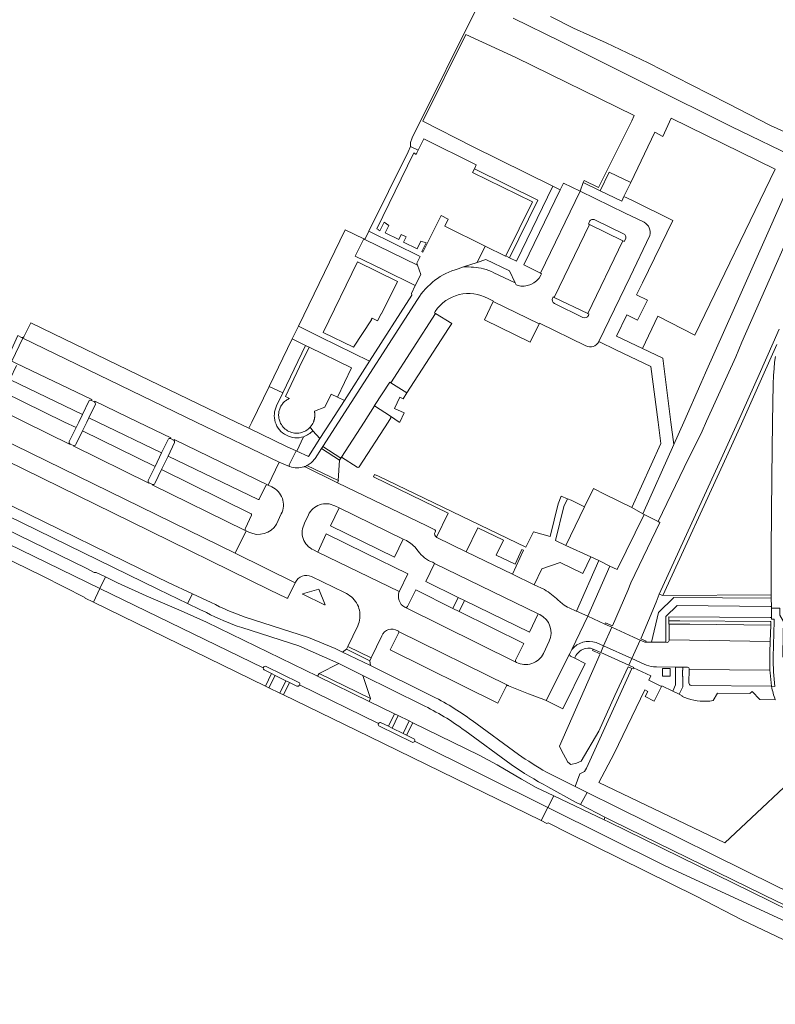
# Model space of a CAD drawing. Header units: metres. Extents: x 151213 to 156373, y 469495 to 475754.
# Tile 106 of 230: x 153044 to 153231, y 472856 to 473100. Entities that reach past the tile are written whole.
import ezdxf

# ---------------------------------------------------------------- set-up
doc = ezdxf.new("R2010")
doc.units = ezdxf.units.M
for name, color, linetype, lineweight in [('B-WE-OG-TERREIN_BEGROEID-GV', 252, 'Continuous', 18), ('B-WE-VH-GESLOTENVERHARDING_ASFALT-GV', 252, 'Continuous', 18), ('B-WE-VH-GESLOTENVERHARDING_BETON-GV', 252, 'Continuous', 18), ('B-WE-VH-ONVERHARD-GV', 252, 'Continuous', 18), ('B-WE-VH-OPENVERHARDING_BETONELEMENT-GV', 252, 'Continuous', 18), ('B-WE-VH-OPENVERHARDING_BETONSTRAATSTEEN-GV', 252, 'Continuous', 18), ('B-WE-VH-OPENVERHARDING_STRAATBAKSTEEN-GV', 252, 'Continuous', 18), ('B-WE-VH-OPENVERHARDING_TEGEL-GV', 252, 'Continuous', 18)]:
    doc.layers.add(name, color=color, linetype=linetype, lineweight=lineweight)

msp = doc.modelspace()

# ---------------------------------------------------------------- linework, layer by layer
at = {"layer": 'B-WE-OG-TERREIN_BEGROEID-GV', "flags": 128}
for points in [[(153158.01, 473104.022), (153141.236, 473070.379), (153140.846, 473069.182), (153140.891, 473068.223), (153142.756, 473067.298), (153143.141, 473068.079), (153144.124, 473070.071), (153157.129, 473063.657), (153156.656, 473062.697), (153172.368, 473054.948), (153165.342, 473040.667), (153167.092, 473039.783), (153176.06, 473058.392), (153156.223, 473068.22), (153143.94, 473074.447), (153154.536, 473095.957), (153166.89, 473090.262), (153196.167, 473075.84), (153195.646, 473074.592), (153187.384, 473058.081), (153183.795, 473059.77), (153183.582, 473059.273), (153187.782, 473057.261), (153190.002, 473061.884), (153195.355, 473059.297), (153201.279, 473071.71), (153203.28, 473070.686), (153205.38, 473075.184), (153231.098, 473062.604), (153211.169, 473021.522), (153202.04, 473026.198), (153198.232, 473018.233), (153203.255, 473015.846), (153205.283, 473000), (153205.989, 472994.483), (153208.451, 473000), (153212.68, 473009.57), (153213.86, 473012.15), (153220.99, 473028.28), (153229.28, 473046.8), (153237.296, 473064.922), (153220.24, 473073.15), (153199.31, 473083.55), (153178.02, 473094.23), (153166.229, 473100)], [(153166.229, 473100), (153178.02, 473094.23), (153199.31, 473083.55), (153220.24, 473073.15), (153237.296, 473064.922), (153229.28, 473046.8), (153220.99, 473028.28), (153213.86, 473012.15), (153212.68, 473009.57), (153208.451, 473000), (153205.989, 472994.483), (153198.329, 472977.318), (153198.688, 472977.142), (153202.166, 472975.374), (153208.541, 472988.73), (153213.008, 472997.704), (153214.136, 473000.206), (153221.322, 473016.139), (153222.85, 473019.797), (153228.662, 473033.081), (153235.354, 473048.225)], [(153240.885, 473068.457), (153229.972, 473073.41), (153219.403, 473078.865), (153210.263, 473083.495), (153199.629, 473088.932), (153189.259, 473093.887), (153181.204, 473097.529), (153175.526, 473100.393)], [(153232.04, 473023.03), (153230.56, 473019.6), (153227.15, 473011.81), (153221.82, 473000), (153218.12, 472991.83), (153202.348, 472957.388), (153203.294, 472957.056), (153219.005, 472991.4), (153222.731, 472999.588), (153228.064, 473011.404), (153231.477, 473019.201)], [(153231.477, 473019.201), (153228.064, 473011.404), (153222.731, 472999.588), (153219.005, 472991.4), (153203.294, 472957.056), (153230.131, 472957.24), (153230.06, 472968.44), (153230.23, 472986.33), (153230.42, 473000), (153230.58, 473009.38), (153230.68, 473011.55), (153230.8, 473013.26), (153230.94, 473014.83), (153231.17, 473016.21)], [(153012.491, 473009.199), (153011.808, 473009.528), (153011.1, 473009.87), (153010.832, 473010.003), (153009.459, 473009.728), (153003.933, 472998.941), (153004.447, 472997.665), (153006.501, 472996.661), (153078.039, 472961.679), (153080.902, 472960.295), (153086.891, 472957.502), (153091.544, 472955.332)], [(153038.19, 473004.14), (153039.77, 473007.39), (153039.872, 473007.488), (153040.01, 473007.46), (153055.259, 473000), (153058.096, 472998.612), (153058.768, 473000), (153059.658, 473001.838), (153041.87, 473010.43)], [(153110.239, 472956.392), (153105.96, 472958.51), (153071.76, 472975.3), (153027.64, 472996.91), (153027.549, 472997.024), (153027.55, 472997.17), (153028.904, 473000), (153029.11, 473000.43)], [(153103.159, 472980.816), (153080.887, 472991.582), (153079.274, 472988.236), (153101.41, 472977.257)], [(153104.99, 472984.117), (153103.419, 472980.895)], [(153106.55, 472983.982), (153105.603, 472984.41)], [(153101.538, 472977.025), (153101.518, 472976.979), (153100.007, 472973.731)], [(153107.668, 472974.758), (153108.876, 472977.254)], [(153100.187, 472973.064), (153100.87, 472972.748)], [(153180.149, 472954.011), (153181.86, 472953.232), (153181.908, 472953.21), (153187.459, 472965.721), (153185.499, 472966.623), (153183.474, 472962.539), (153177.89, 472965.219), (153173.368, 472963.643), (153171.479, 472959.749)], [(153124.522, 472957.792), (153116.345, 472961.742)], [(153112.394, 472960.33), (153112.338, 472960.216), (153110.502, 472956.487)], [(153171.479, 472959.749), (153174.026, 472958.516)], [(153177.346, 472956.015), (153178.5, 472955.001)], [(153204.838, 472945.9), (153204.839, 472946.063), (153204.884, 472949.946), (153204.808, 472949.946), (153204.804, 472950.826), (153204.744, 472951.827), (153229.88, 472951.611), (153230.171, 472951.608), (153230.156, 472953.178), (153230.151, 472953.961), (153230.148, 472954.378), (153229.909, 472954.38), (153206.818, 472954.582), (153204.068, 472951.904), (153203.998, 472945.48), (153204.375, 472945.474)], [(153099.987, 472951.735), (153115.646, 472946.663), (153122.189, 472943.983), (153124.045, 472943.083), (153125.032, 472943.802), (153125.353, 472944.476), (153127.785, 472949.575)], [(153133.733, 472947.101), (153131.158, 472941.643), (153130.83, 472940.94), (153130.979, 472939.721), (153145.717, 472932.432)], [(153164.498, 472934.537), (153162.453, 472930.449), (153135.822, 472943.655), (153137.88, 472947.726)], [(153174.467, 472913.338), (153181.628, 472909.771), (153182.719, 472912.966), (153183.868, 472913.54), (153184.443, 472914.33), (153195.586, 472939.043), (153194.693, 472939.448), (153191.4, 472932.3), (153187.463, 472923.516), (153183.118, 472916.099), (153181.92, 472915.541), (153180.51, 472915.274), (153179.764, 472915.807), (153178.168, 472918.841), (153177.72, 472919.74), (153187.747, 472942.599), (153185.913, 472943.431), (153186.086, 472943.813)], [(153181.479, 472941.539), (153184.109, 472940.221), (153178.557, 472929.022), (153174.418, 472931.06), (153173.809, 472931.361), (153170.041, 472932.738), (153165.113, 472934.737)], [(153241.166, 472916.967), (153218.656, 472895.88), (153187.467, 472910.813), (153191.213, 472917.947), (153198.844, 472933.685), (153199.572, 472933.319), (153198.928, 472932.035), (153201.185, 472930.903), (153202.959, 472934.574), (153199.833, 472936.09), (153200.359, 472937.221), (153196.036, 472939.142), (153195.922, 472938.891), (153195.586, 472939.043), (153184.443, 472914.33), (153183.868, 472913.54), (153182.719, 472912.966), (153181.628, 472909.771), (153184.552, 472908.315)], [(153143.748, 472929.99), (153129.053, 472937.268), (153130.947, 472931.541), (153130.666, 472930.825)], [(153130.666, 472930.825), (153136.909, 472927.778), (153137.808, 472927.339), (153140.504, 472926.023), (153141.402, 472925.584), (153157.881, 472917.539), (153162.271, 472915.145), (153168.28, 472911.582), (153171.942, 472909.569), (153176.291, 472907.493), (153188.785, 472901.528), (153188.946, 472902.23), (153182.921, 472905.306), (153181.685, 472905.937), (153174.823, 472909.708)], [(153156.082, 472926.121), (153167.547, 472917.755)], [(153165.761, 472915.268), (153154.269, 472923.653)], [(153184.552, 472908.315), (153191.869, 472904.67), (153231.269, 472885.209), (153248.507, 472876.871), (153249.99, 472876.261), (153251.177, 472875.773), (153254.106, 472874.863), (153256.699, 472874.189), (153260.47, 472873.414), (153266.598, 472872.571), (153274.241, 472871.527), (153280.437, 472870.516), (153282.106, 472869.95), (153283.271, 472869.555)]]:
    msp.add_lwpolyline(points, dxfattribs=at)
for points in [[(153130.528, 473047.22), (153129.539, 473045.201), (153142.622, 473038.794), (153142.445, 473039.316), (153143.252, 473040.955)], [(153059.703, 472997.826), (153077.657, 472989.03), (153079.269, 472992.364), (153063.462, 473000), (153061.263, 473001.062), (153060.751, 473000)], [(153179.316, 472969.471), (153183.938, 472978.975), (153180.598, 472980.668), (153179.734, 472981.007), (153178.799, 472979.103), (153176.694, 472970.684)], [(153198.688, 472977.142), (153191.963, 472963.492), (153190.186, 472964.359), (153184.734, 472951.924), (153188.965, 472949.998), (153189.112, 472950.323), (153190.801, 472949.562), (153194.631, 472958.292), (153195.406, 472960.232), (153202.579, 472975.164), (153202.166, 472975.374)], [(153166.065, 472962.372), (153168.821, 472968.318), (153168.441, 472968.434), (153166.716, 472964.822), (153162.059, 472967.081), (153163.84, 472970.737), (153157.531, 472973.79), (153154.618, 472967.916)], [(153114.187, 472957.389), (153114.147, 472957.514), (153118.151, 472958.637), (153119.7, 472954.789), (153119.571, 472954.758)], [(153230.131, 472957.24), (153203.294, 472957.056), (153202.348, 472957.388), (153201.633, 472955.426), (153197.86, 472946.38), (153199.173, 472945.788), (153198.994, 472945.553), (153200.447, 472945.532), (153202.179, 472952.883), (153206.004, 472956.589), (153230.136, 472956.408)]]:
    msp.add_lwpolyline(points, close=True, dxfattribs=at)
at = {"layer": 'B-WE-OG-TERREIN_BEGROEID-GV'}
for points in [[(153105.603, 472984.41, 0.4390948), (153104.99, 472984.117)], [(153108.876, 472977.254, 0.4254117), (153106.55, 472983.982)], [(153103.419, 472980.895, -0.3736418), (153103.159, 472980.816)], [(153101.41, 472977.257, -0.3548333), (153101.538, 472977.025)], [(153100.007, 472973.731, 0.4315125), (153100.187, 472973.064)], [(153100.87, 472972.748, 0.3977838), (153107.668, 472974.758)], [(153116.345, 472961.742, 0.4186199), (153112.394, 472960.33)], [(153174.026, 472958.516, -0.0448442), (153177.346, 472956.015)], [(153110.502, 472956.487, -0.2917891), (153110.239, 472956.392)], [(153126.263, 472956.708, 0.0597993), (153124.522, 472957.792)], [(153128.231, 472953.399, 0.1643285), (153126.263, 472956.708)], [(153091.544, 472955.332, 0.040863), (153099.987, 472951.735)], [(153127.785, 472949.575, 0.1647647), (153128.231, 472953.399)], [(153178.5, 472955.001, 0.1028086), (153180.149, 472954.011)], [(153137.681, 472948.342, 0.4647338), (153133.733, 472947.101)], [(153137.878, 472948.199, 0.1700381), (153137.681, 472948.342)], [(153137.916, 472948.126, 0.0487295), (153137.878, 472948.199)], [(153137.88, 472947.726, 0.2348976), (153137.916, 472948.126)], [(153204.375, 472945.474, 0.453329), (153204.838, 472945.9)], [(153183.415, 472943.692, 0.1978488), (153181.479, 472941.539)], [(153186.086, 472943.813, 0.2122684), (153183.415, 472943.692)], [(153165.021, 472934.783, 0.40943), (153164.498, 472934.537)], [(153165.113, 472934.737, 0.0608742), (153165.021, 472934.783)], [(153145.717, 472932.432, -0.0452243), (153156.082, 472926.121)], [(153154.269, 472923.653, 0.0474476), (153143.748, 472929.99)], [(153167.547, 472917.755, 0.0191611), (153174.467, 472913.338)], [(153174.823, 472909.708, -0.032683), (153165.761, 472915.268)]]:
    msp.add_lwpolyline(points, format="xyb", dxfattribs=at)
at = {"layer": 'B-WE-VH-GESLOTENVERHARDING_ASFALT-GV', "flags": 128}
for points in [[(152777.948, 473098.296), (152885.656, 473045.645), (153064.016, 472958.841), (153065.351, 472961.668), (153063.093, 472962.76), (153062.55, 472962.802), (153060.581, 472963.797), (153000, 472993.378), (152986.438, 473000), (152944.484, 473020.486), (152933.621, 473025.791), (152925.45, 473029.78), (152914.14, 473035.43), (152901.9, 473041.38), (152875.72, 473054.19), (152864.35, 473059.81), (152858.046, 473062.886), (152851.46, 473066.1), (152839.373, 473071.943), (152830.602, 473076.183), (152815.05, 473083.74), (152789.17, 473096.55), (152779.298, 473101.321)], [(153062.4, 472955.422), (153064.016, 472958.841), (152885.656, 473045.645), (152777.948, 473098.296), (152776.576, 473095.223), (152836.45, 473066.07), (152854.751, 473057.122), (152922.84, 473023.83), (152971.646, 473000), (153000, 472986.156), (153049.852, 472961.815), (153060.291, 472956.599), (153060.397, 472956.399)], [(153031.198, 473000), (153097.469, 472967.56), (153100.187, 472973.064), (153099.77, 472973.245), (153076.949, 472984.478), (153076.991, 472984.563), (153076.19, 472984.954), (153076.149, 472984.871), (153057.414, 472994.093), (153057.459, 472994.186), (153056.686, 472994.526), (153056.657, 472994.466), (153045.406, 473000), (153037.506, 473003.886), (153035.463, 473004.89), (153017.101, 473013.914), (153017.09, 473013.92), (153014.589, 473015.149), (153011.808, 473009.528), (153012.491, 473009.199), (153024.99, 473003.04), (153028.93, 473001.11)], [(153105.839, 472934.229), (153107.341, 472937.306), (153106.445, 472937.749), (153104.94, 472934.667)], [(153105.839, 472934.229), (153108.536, 472932.915), (153110.032, 472935.979), (153107.341, 472937.306)], [(153109.435, 472932.477), (153110.928, 472935.536), (153110.032, 472935.979), (153108.536, 472932.915)], [(153136.308, 472924.268), (153137.808, 472927.339), (153136.909, 472927.778), (153135.41, 472924.708)], [(153140.504, 472926.023), (153137.808, 472927.339), (153136.308, 472924.268), (153139.002, 472922.947)], [(153139.9, 472922.507), (153141.402, 472925.584), (153140.504, 472926.023), (153139.002, 472922.947)]]:
    msp.add_lwpolyline(points, close=True, dxfattribs=at)
for points in [[(153082.269, 472995.513), (153082.367, 472995.717), (153105.603, 472984.41), (153108.329, 472990.047), (153087.8, 473000), (153044.898, 473020.8), (153042.233, 473015.067), (153043.242, 473014.581), (153061.973, 473005.55), (153061.888, 473005.372), (153062.655, 473004.99)], [(153231.17, 473016.21), (153230.94, 473014.83), (153230.8, 473013.26), (153230.68, 473011.55), (153230.58, 473009.38), (153230.42, 473000), (153230.23, 472986.33), (153230.06, 472968.44), (153230.131, 472957.24), (153230.136, 472956.408), (153230.148, 472954.378), (153230.151, 472953.961), (153232.267, 472953.924)], [(153062.655, 473004.99), (153062.745, 473005.178), (153073.484, 473000), (153081.54, 472996.116), (153081.46, 472995.95), (153082.244, 472995.53)], [(153135.41, 472924.708), (153136.909, 472927.778), (153130.666, 472930.825), (153117.84, 472937.066), (153090.363, 472950.435), (153084.097, 472953.28), (153075.481, 472957.009), (153068.379, 472960.204), (153065.351, 472961.668), (153064.016, 472958.841), (153104.43, 472939.182)], [(153064.016, 472958.841), (153062.4, 472955.422), (153104.94, 472934.667), (153106.445, 472937.749), (153104.647, 472938.636)], [(153104.43, 472939.182), (153064.016, 472958.841)], [(153105.118, 472939.509), (153113.234, 472935.576)], [(153112.726, 472934.649), (153110.928, 472935.536), (153109.435, 472932.477), (153130.658, 472922.141), (153173.197, 472901.357), (153174.839, 472904.613), (153141.852, 472920.988)], [(153132.951, 472925.398), (153113.413, 472934.924)], [(153113.413, 472934.924), (153132.951, 472925.398)], [(153141.286, 472920.732), (153133.169, 472924.72)], [(153133.601, 472925.595), (153135.41, 472924.708)], [(153141.852, 472920.988), (153174.839, 472904.613), (153176.291, 472907.493), (153171.942, 472909.569), (153168.28, 472911.582), (153162.271, 472915.145), (153157.881, 472917.539), (153141.402, 472925.584), (153139.9, 472922.507)], [(153139.9, 472922.507), (153141.709, 472921.62)], [(153176.291, 472907.493), (153174.839, 472904.613), (153203.718, 472890.277), (153261.93, 472863.331), (153273.119, 472859.859)], [(153275.79, 472859.11), (153281.993, 472856.492), (153283.43, 472855.886), (153284.53, 472859.26), (153283.15, 472859.84), (153279.54, 472861.34), (153275.3, 472862.87), (153266.27, 472865.84), (153260.23, 472867.93), (153255.322, 472869.825), (153253.03, 472870.71), (153245.58, 472873.84), (153235.08, 472878.87), (153229.679, 472881.489), (153189.818, 472901.035), (153188.785, 472901.528), (153176.291, 472907.493)], [(153273.119, 472859.859), (153261.93, 472863.331), (153203.718, 472890.277), (153174.839, 472904.613), (153173.197, 472901.357)], [(153173.197, 472901.357), (153174.62, 472900.662), (153174.88, 472900.793), (153179.937, 472898.24), (153211.55, 472882.63), (153223.03, 472876.72), (153239.83, 472868.69), (153250.65, 472864.07), (153258.62, 472861.1)]]:
    msp.add_lwpolyline(points, dxfattribs=at)
at = {"layer": 'B-WE-VH-GESLOTENVERHARDING_ASFALT-GV'}
for points in [[(153082.244, 472995.53, 0.0459554), (153082.269, 472995.513)], [(153104.647, 472938.636, -0.3283793), (153104.43, 472939.182)], [(153104.43, 472939.182, -0.4673777), (153105.118, 472939.509)], [(153113.413, 472934.924, -0.4032623), (153112.726, 472934.649)], [(153113.234, 472935.576, -0.3573746), (153113.413, 472934.924)], [(153133.169, 472924.72, -0.4334003), (153132.951, 472925.398)], [(153132.951, 472925.398, -0.4047396), (153133.601, 472925.595)], [(153141.709, 472921.62, -0.3654153), (153141.852, 472920.988)], [(153141.852, 472920.988, -0.3471864), (153141.286, 472920.732)]]:
    msp.add_lwpolyline(points, format="xyb", dxfattribs=at)
at = {"layer": 'B-WE-VH-GESLOTENVERHARDING_BETON-GV', "flags": 128}
for points in [[(152956.691, 473018.059), (152993.651, 473000), (153000, 472996.898), (153078.488, 472958.552), (153085.657, 472955.086), (153086.891, 472957.502), (153080.902, 472960.295), (153078.039, 472961.679), (153006.501, 472996.661), (153004.447, 472997.665), (153000, 472999.84), (152999.673, 473000), (152997.926, 473000.854), (152960.603, 473019.104), (152958.957, 473019.971), (152957.071, 473020.902), (152954.481, 473022.751), (152951.043, 473025.656)], [(153091.544, 472955.332), (153086.891, 472957.502), (153085.657, 472955.086), (153088.747, 472953.593), (153090.339, 472952.87)], [(153145.717, 472932.432), (153130.979, 472939.721), (153124.045, 472943.083), (153122.189, 472943.983), (153115.646, 472946.663), (153099.987, 472951.735)], [(153099.132, 472949.131), (153113.198, 472944.575), (153123.09, 472940.205), (153129.053, 472937.268), (153143.748, 472929.99)], [(153167.547, 472917.755), (153156.082, 472926.121)], [(153154.269, 472923.653), (153165.761, 472915.268)], [(153181.628, 472909.771), (153174.467, 472913.338)], [(153174.823, 472909.708), (153181.685, 472905.937), (153182.921, 472905.306), (153184.552, 472908.315), (153181.628, 472909.771)]]:
    msp.add_lwpolyline(points, dxfattribs=at)
at = {"layer": 'B-WE-VH-GESLOTENVERHARDING_BETON-GV'}
for points in [[(153099.987, 472951.735, -0.040863), (153091.544, 472955.332)], [(153090.339, 472952.87, 0.0405675), (153099.132, 472949.131)], [(153156.082, 472926.121, 0.0452243), (153145.717, 472932.432)], [(153143.748, 472929.99, -0.0474476), (153154.269, 472923.653)], [(153174.467, 472913.338, -0.0191611), (153167.547, 472917.755)], [(153165.761, 472915.268, 0.032683), (153174.823, 472909.708)]]:
    msp.add_lwpolyline(points, format="xyb", dxfattribs=at)
at = {"layer": 'B-WE-VH-GESLOTENVERHARDING_BETON-GV', "flags": 128}
msp.add_lwpolyline([(153191.869, 472904.67), (153184.552, 472908.315), (153182.921, 472905.306), (153188.946, 472902.23), (153190.957, 472901.204), (153231.55, 472881.37), (153248.804, 472873.379), (153249.99, 472876.261), (153248.507, 472876.871), (153231.269, 472885.209)], close=True, dxfattribs=at)
at = {"layer": 'B-WE-VH-ONVERHARD-GV', "flags": 128}
for points in [[(153114.187, 472957.389), (153119.571, 472954.758), (153119.7, 472954.789), (153118.151, 472958.637), (153114.147, 472957.514)], [(153203.199, 472937.116), (153205.079, 472937.104), (153205.099, 472938.978), (153203.211, 472938.995)]]:
    msp.add_lwpolyline(points, close=True, dxfattribs=at)
at = {"layer": 'B-WE-VH-OPENVERHARDING_BETONELEMENT-GV', "flags": 128}
for points in [[(153123.324, 472990.59), (153123.627, 472991.062), (153119.17, 472993.981), (153118.846, 472993.478)], [(153125.032, 472943.802), (153130.83, 472940.94), (153131.158, 472941.643), (153125.353, 472944.476)], [(153117.84, 472937.066), (153130.666, 472930.825), (153130.947, 472931.541), (153118.242, 472937.727)]]:
    msp.add_lwpolyline(points, close=True, dxfattribs=at)
at = {"layer": 'B-WE-VH-OPENVERHARDING_BETONELEMENT-GV'}
msp.add_lwpolyline([(153115.241, 472989.246, -0.0349361), (153114.59, 472988.971)], format="xyb", dxfattribs=at)
at = {"layer": 'B-WE-VH-OPENVERHARDING_BETONELEMENT-GV', "flags": 128}
for points in [[(153114.59, 472988.971), (153122.804, 472984.996)], [(153122.804, 472984.996), (153123.054, 472985.512), (153122.967, 472985.559), (153115.241, 472989.246)]]:
    msp.add_lwpolyline(points, dxfattribs=at)
at = {"layer": 'B-WE-VH-OPENVERHARDING_BETONSTRAATSTEEN-GV', "flags": 128}
for points in [[(153195.355, 473059.297), (153190.002, 473061.884), (153187.782, 473057.261), (153193.116, 473054.649), (153193.679, 473055.817)], [(153173.025, 473036.833), (153182.81, 473057.15), (153178.686, 473059.147), (153177.865, 473057.451), (153168.884, 473038.887)], [(153193.429, 473044.845), (153185.151, 473048.86), (153176.429, 473030.832), (153184.713, 473026.856)], [(153142.044, 473033.766), (153134.019, 473037.793), (153127.203, 473041.096), (153129.309, 473045.314), (153124.71, 473047.566), (153113.133, 473023.727), (153118.615, 473021.014), (153130.732, 473015.042), (153141.223, 473031.372), (153141.088, 473031.826)], [(153119.213, 473022.192), (153127.767, 473039.64), (153137.621, 473034.82), (153133.678, 473026.78), (153133.6, 473026.811), (153132.727, 473025.033), (153131.388, 473025.681), (153131.143, 473025.324), (153131.21, 473025.28), (153126.735, 473018.512)], [(153161.348, 473029.829), (153159.132, 473025.32), (153170.497, 473019.734), (153172.728, 473024.272)], [(153135.999, 473009.678), (153139.983, 473007.205), (153150.264, 473023.132), (153151.067, 473024.426), (153147.074, 473026.867)], [(153042.233, 473015.067), (153044.898, 473020.8), (153044.63, 473020.93), (153043.685, 473021.386), (153041.05, 473015.6)], [(153114.834, 473018.959), (153115.762, 473018.511), (153126.289, 473013.427), (153122.768, 473006.137), (153124.496, 473005.334), (153130.732, 473015.042), (153118.615, 473021.014), (153113.133, 473023.727), (153111.611, 473020.592)], [(153105.9, 473008.833), (153109.238, 473007.22), (153114.834, 473018.959), (153111.611, 473020.592)], [(153116.681, 472997.863), (153118.455, 472995.93), (153121.069, 473000), (153124.496, 473005.334), (153122.768, 473006.137), (153121.256, 473006.873), (153119.678, 473003.666), (153117.069, 473002.716), (153117.089, 473002.623), (153117.107, 473002.529), (153117.123, 473002.435), (153117.137, 473002.34), (153117.149, 473002.245), (153117.159, 473002.15), (153117.167, 473002.055), (153117.173, 473001.96), (153117.177, 473001.865), (153117.179, 473001.769), (153117.179, 473001.674), (153117.176, 473001.578), (153117.172, 473001.483), (153117.166, 473001.387), (153117.158, 473001.292), (153117.147, 473001.197), (153117.135, 473001.103), (153117.121, 473001.008), (153117.104, 473000.914), (153117.086, 473000.82), (153117.066, 473000.727), (153117.044, 473000.634), (153117.019, 473000.542), (153116.993, 473000.45), (153116.965, 473000.359), (153116.935, 473000.268), (153116.903, 473000.178), (153116.869, 473000.089), (153116.833, 473000), (153116.68, 472999.672), (153116.5, 472999.357), (153116.296, 472999.057), (153116.068, 472998.775)], [(153139.074, 472971.046), (153123.178, 472978.777), (153121.059, 472974.294), (153136.868, 472966.57)], [(153138.15, 472958.17), (153140.214, 472962.405), (153129.762, 472967.526), (153119.973, 472972.363), (153117.91, 472967.806), (153138.092, 472958.041)], [(153154.236, 472955.839), (153170.278, 472948.023), (153172.472, 472952.497), (153146.753, 472965.018), (153144.623, 472960.574), (153152.666, 472956.605)], [(153188.62, 472944.591), (153195.606, 472941.446), (153197.707, 472946.045), (153196.026, 472946.789), (153190.655, 472949.23)], [(153229.98, 472949.745), (153210.009, 472949.937), (153204.884, 472949.946), (153204.839, 472946.063), (153229.848, 472945.723)], [(153130.979, 472939.721), (153130.83, 472940.94), (153125.032, 472943.802), (153124.045, 472943.083)], [(153188.62, 472944.591), (153187.916, 472942.983), (153194.868, 472939.83), (153195.606, 472941.446)], [(153118.242, 472937.727), (153130.947, 472931.541), (153129.053, 472937.268), (153123.09, 472940.205)], [(153203.199, 472937.116), (153203.211, 472938.995), (153205.099, 472938.978), (153205.079, 472937.104)]]:
    msp.add_lwpolyline(points, close=True, dxfattribs=at)
for points in [[(153198.705, 473049.453), (153193.986, 473051.738), (153182.81, 473057.15), (153173.025, 473036.833), (153173.3, 473036.697), (153173.135, 473036.322)], [(153176.429, 473030.832), (153185.151, 473048.86), (153184.862, 473049), (153185.162, 473049.619)], [(153186.484, 473050.035), (153193.537, 473046.619)], [(153187.417, 473019.883), (153187.43, 473019.91), (153195.177, 473035.984), (153200.087, 473046.171)], [(153194.028, 473045.299), (153193.748, 473044.69), (153193.429, 473044.845), (153184.713, 473026.856), (153185.002, 473026.717), (153184.883, 473026.369)], [(153161.485, 473036.967), (153166.763, 473034.435), (153165.377, 473037.407), (153159.535, 473040.253), (153157.329, 473039.508), (153153.984, 473038.379)], [(153153.984, 473038.379), (153152.644, 473037.927)], [(153167.277, 473033.844), (153167.003, 473033.922), (153166.763, 473034.435), (153161.485, 473036.967)], [(153142.621, 473030.36), (153123.05, 473000), (153119.17, 472993.981), (153123.627, 472991.062), (153123.81, 472991.347), (153129.368, 473000), (153131.94, 473004.005), (153131.975, 473004.059), (153135.703, 473009.862), (153135.999, 473009.678), (153147.074, 473026.867), (153146.798, 473027.036), (153146.998, 473027.4)], [(153160.036, 473030.612), (153161.408, 473029.952), (153161.348, 473029.829), (153172.728, 473024.272), (153172.812, 473024.443), (153184.273, 473018.876)], [(153175.998, 473030.68), (153176.14, 473030.971), (153176.429, 473030.832)], [(153183.529, 473025.914), (153176.454, 473029.332)], [(153110.856, 472989.379), (153112.569, 472992.882), (153110.183, 472993.956), (153100.882, 472998.452), (153097.679, 473000), (153076.35, 473010.31), (153047.08, 473024.51), (153046.916, 473024.526), (153046.79, 473024.42), (153045.26, 473021.23)], [(153044.63, 473020.93), (153044.898, 473020.8), (153087.8, 473000), (153108.329, 472990.047), (153110.905, 472989.019)], [(153116.681, 472997.863), (153116.068, 472998.775), (153115.818, 472998.513), (153115.547, 472998.271), (153115.258, 472998.052), (153114.952, 472997.857), (153114.632, 472997.688), (153114.298, 472997.545), (153113.955, 472997.43), (153113.603, 472997.343), (153113.245, 472997.284), (153112.883, 472997.255), (153112.521, 472997.255), (153112.159, 472997.284), (153111.802, 472997.342), (153111.45, 472997.43), (153111.106, 472997.545), (153110.773, 472997.688), (153110.452, 472997.857), (153110.146, 472998.052), (153109.857, 472998.271), (153109.586, 472998.512), (153109.336, 472998.775), (153109.108, 472999.057), (153108.904, 472999.356), (153108.724, 472999.671), (153108.571, 473000), (153108.484, 473000.224), (153108.41, 473000.453), (153108.347, 473000.685), (153108.297, 473000.92), (153108.26, 473001.158), (153108.236, 473001.397), (153108.225, 473001.637), (153108.226, 473001.878), (153108.241, 473002.118), (153108.268, 473002.356), (153108.308, 473002.593), (153108.361, 473002.828), (153108.426, 473003.059), (153108.504, 473003.287), (153108.593, 473003.51), (153108.695, 473003.728), (153108.808, 473003.94), (153108.932, 473004.146), (153109.067, 473004.345), (153109.213, 473004.536), (153109.369, 473004.719), (153109.534, 473004.894), (153109.708, 473005.059), (153109.892, 473005.215), (153110.083, 473005.361), (153110.281, 473005.496), (153110.487, 473005.621), (153110.699, 473005.734), (153110.917, 473005.836), (153109.891, 473006.355), (153113.413, 473013.648), (153115.762, 473018.511), (153114.834, 473018.959), (153109.238, 473007.22), (153107.699, 473004.033)], [(153061.888, 473005.372), (153061.973, 473005.55), (153043.242, 473014.581)], [(153043.347, 473013.959), (153041.797, 473010.724), (153041.781, 473010.56), (153041.87, 473010.43), (153059.658, 473001.838)], [(153056.431, 472995.171), (153058.096, 472998.612), (153055.259, 473000), (153040.01, 473007.46), (153039.872, 473007.488), (153039.77, 473007.39), (153038.19, 473004.14)], [(153107.699, 473004.033), (153109.238, 473007.22), (153105.9, 473008.833), (153101.63, 473000), (153101.37, 472999.462), (153100.882, 472998.452), (153110.183, 472993.956), (153112.569, 472992.882), (153112.747, 472992.801), (153112.759, 472992.826), (153114.397, 472996.363)], [(153059.658, 473001.838), (153061.274, 473005.177)], [(153062.886, 473004.427), (153061.263, 473001.062), (153063.462, 473000), (153079.269, 472992.364), (153080.881, 472995.699)], [(153073.484, 473000), (153062.745, 473005.178), (153062.655, 473004.99)], [(153037.583, 473003.854), (153037.506, 473003.886), (153045.406, 473000), (153056.657, 472994.466), (153056.686, 472994.526)], [(153135.907, 473001.418), (153131.94, 473004.005), (153129.368, 473000), (153123.81, 472991.347), (153127.698, 472988.802)], [(153029.11, 473000.43), (153028.904, 473000), (153027.55, 472997.17), (153027.549, 472997.024), (153027.64, 472996.91), (153071.76, 472975.3), (153105.96, 472958.51), (153110.239, 472956.392)], [(153097.469, 472967.56), (153031.198, 473000), (153028.93, 473001.11)], [(153081.46, 472995.95), (153081.54, 472996.116), (153073.484, 473000)], [(153128.131, 472988.938), (153135.319, 473000), (153135.994, 473001.038)], [(153075.963, 472985.526), (153077.657, 472989.03), (153059.703, 472997.826), (153058.074, 472994.448)], [(153082.497, 472994.923), (153080.887, 472991.582), (153103.159, 472980.816)], [(153105.603, 472984.41), (153082.367, 472995.717), (153082.269, 472995.513)], [(153057.459, 472994.186), (153057.414, 472994.093), (153076.149, 472984.871), (153076.19, 472984.954)], [(153115.241, 472989.246), (153122.967, 472985.559), (153123.283, 472990.526), (153123.324, 472990.59), (153118.846, 472993.478), (153117.246, 472990.996), (153117.173, 472990.893)], [(153110.905, 472989.019), (153108.329, 472990.047), (153105.603, 472984.41), (153106.55, 472983.982)], [(153101.41, 472977.257), (153079.274, 472988.236), (153077.613, 472984.79)], [(153146.855, 472973.333), (153144.856, 472974.324), (153122.804, 472984.996), (153114.59, 472988.971), (153114.514, 472988.945)], [(153076.991, 472984.563), (153076.949, 472984.478), (153099.77, 472973.245), (153100.187, 472973.064)], [(153103.419, 472980.895), (153104.99, 472984.117)], [(153122.097, 472979.272), (153123.178, 472978.777), (153139.074, 472971.046)], [(153100.007, 472973.731), (153101.518, 472976.979), (153101.538, 472977.025)], [(153108.876, 472977.254), (153107.668, 472974.758)], [(153114.649, 472974.947), (153115.589, 472977)], [(153100.87, 472972.748), (153100.187, 472973.064), (153097.469, 472967.56)], [(153146.919, 472972.749), (153147.013, 472972.953)], [(153174.026, 472958.516), (153171.479, 472959.749), (153166.131, 472962.34), (153166.065, 472962.372), (153154.618, 472967.916), (153147.402, 472971.411)], [(153138.092, 472958.041), (153117.91, 472967.806), (153116.841, 472968.352)], [(153141.897, 472969.075), (153142.738, 472968.078)], [(153097.469, 472967.56), (153112.338, 472960.216), (153112.394, 472960.33)], [(153110.502, 472956.487), (153112.338, 472960.216), (153097.469, 472967.56)], [(153146.386, 472965.296), (153146.753, 472965.018), (153172.472, 472952.497), (153172.864, 472952.328)], [(153116.345, 472961.742), (153124.522, 472957.792)], [(153152.918, 472953.101), (153151.368, 472953.868), (153142.14, 472958.44), (153140.088, 472954.333)], [(153178.5, 472955.001), (153177.346, 472956.015)], [(153166.957, 472940.571), (153139.475, 472954.167)], [(153139.475, 472954.167), (153166.957, 472940.571)], [(153165.113, 472934.737), (153170.041, 472932.738), (153173.809, 472931.361), (153174.418, 472931.06), (153180.26, 472942.682), (153180.77, 472943.7), (153184.734, 472951.924), (153181.908, 472953.21), (153181.86, 472953.232), (153180.149, 472954.011)], [(153166.874, 472941.095), (153168.875, 472945.196), (153152.918, 472953.101)], [(153188.965, 472949.998), (153184.734, 472951.924), (153180.77, 472943.7)], [(153127.785, 472949.575), (153125.353, 472944.476), (153131.158, 472941.643), (153133.733, 472947.101)], [(153186.811, 472945.405), (153188.62, 472944.591), (153190.655, 472949.23), (153188.965, 472949.998)], [(153137.88, 472947.726), (153135.822, 472943.655), (153162.453, 472930.449), (153164.498, 472934.537)], [(153165.021, 472934.783), (153137.878, 472948.199)], [(153137.878, 472948.199), (153165.021, 472934.783)], [(153204.375, 472945.474), (153203.998, 472945.48), (153200.447, 472945.532), (153198.994, 472945.553), (153198.81, 472945.556), (153197.707, 472946.045), (153195.606, 472941.446), (153198.661, 472940.071)], [(153209.81, 472938.84), (153209.809, 472938.779), (153229.801, 472938.621), (153229.757, 472942.956), (153229.848, 472945.723), (153204.839, 472946.063), (153204.838, 472945.9)], [(153175.206, 472945.759), (153173.792, 472942.724)], [(153180.26, 472942.682), (153174.418, 472931.06), (153178.557, 472929.022), (153184.109, 472940.221), (153181.479, 472941.539), (153180.469, 472942.045)], [(153198.661, 472940.071), (153195.606, 472941.446), (153194.868, 472939.83), (153196.096, 472939.273), (153196.036, 472939.142), (153200.359, 472937.221), (153199.833, 472936.09), (153202.959, 472934.574), (153203.021, 472934.703), (153205.77, 472933.374), (153206.456, 472934.94), (153206.451, 472939.342), (153201.745, 472939.401)], [(153104.647, 472938.636), (153106.445, 472937.749), (153107.341, 472937.306), (153110.032, 472935.979), (153110.928, 472935.536), (153112.726, 472934.649)], [(153113.234, 472935.576), (153105.118, 472939.509)], [(153201.745, 472939.401), (153206.451, 472939.342), (153208.275, 472939.32), (153209.374, 472939.306)], [(153209.374, 472939.306), (153208.275, 472939.32), (153208.259, 472938.559), (153208.152, 472938.56), (153208.12, 472937.063), (153208.263, 472937.06), (153208.239, 472934.458), (153207.335, 472932.617), (153208.114, 472932.241), (153208.051, 472932.111), (153209.41, 472931.565)], [(153209.741, 472935.461), (153209.809, 472938.779), (153209.81, 472938.84)], [(153210.315, 472934.817), (153230.18, 472934.595), (153229.809, 472937.92), (153229.801, 472938.621), (153209.809, 472938.779), (153209.741, 472935.461)], [(153230.18, 472934.595), (153210.315, 472934.817)], [(153215.76, 472931.042), (153216.84, 472932.914), (153224.821, 472932.852), (153225.404, 472933.301), (153227.324, 472931.333), (153231.12, 472931.272)], [(153133.169, 472924.72), (153141.286, 472920.732)], [(153141.709, 472921.62), (153139.9, 472922.507), (153139.002, 472922.947), (153136.308, 472924.268), (153135.41, 472924.708), (153133.601, 472925.595)]]:
    msp.add_lwpolyline(points, dxfattribs=at)
at = {"layer": 'B-WE-VH-OPENVERHARDING_BETONSTRAATSTEEN-GV'}
for points in [[(153185.162, 473049.619, -0.4431813), (153186.484, 473050.035)], [(153200.087, 473046.171, 0.3332607), (153198.705, 473049.453)], [(153193.537, 473046.619, -0.4293211), (153194.028, 473045.299)], [(153152.644, 473037.927, 0.190101), (153142.621, 473030.36)], [(153153.984, 473038.379, -0.0708277), (153158.925, 473037.935)], [(153158.925, 473037.935, 0.0708277), (153153.984, 473038.379)], [(153158.925, 473037.935, -0.0656864), (153161.485, 473036.967)], [(153161.485, 473036.967, 0.0656864), (153158.925, 473037.935)], [(153173.135, 473036.322, -0.3550784), (153167.277, 473033.844)], [(153146.998, 473027.4, -0.3873275), (153160.036, 473030.612)], [(153176.454, 473029.332, -0.4066686), (153175.998, 473030.68)], [(153184.883, 473026.369, -0.3889734), (153183.529, 473025.914)], [(153045.26, 473021.23, -0.4089961), (153044.63, 473020.93)], [(153184.273, 473018.876, 0.4233175), (153187.417, 473019.883)], [(153061.274, 473005.177, -0.4541123), (153061.888, 473005.372)], [(153062.655, 473004.99, -0.342689), (153062.886, 473004.427)], [(153107.699, 473004.033, 0.1892064), (153107.392, 473000)], [(153107.392, 473000, -0.1892064), (153107.699, 473004.033)], [(153107.392, 473000, 0.419087), (153114.397, 472996.363)], [(153114.397, 472996.363, -0.419087), (153107.392, 473000)], [(153135.994, 473001.038, 0.3970422), (153135.907, 473001.418)], [(153114.397, 472996.363, 0.1183502), (153116.681, 472997.863)], [(153056.686, 472994.526, -0.4136578), (153056.431, 472995.171)], [(153080.881, 472995.699, -0.3399894), (153081.46, 472995.95)], [(153082.269, 472995.513, -0.2572063), (153082.497, 472994.923)], [(153058.074, 472994.448, -0.4417631), (153057.459, 472994.186)], [(153116.294, 472989.942, -0.0588881), (153115.241, 472989.246)], [(153117.173, 472990.893, -0.0612364), (153116.294, 472989.942)], [(153110.905, 472989.019, -0.4083302), (153110.856, 472989.379)], [(153111.013, 472988.968, -0.1198739), (153110.905, 472989.019)], [(153114.514, 472988.945, -0.1642373), (153111.013, 472988.968)], [(153127.698, 472988.802, 0.4202151), (153128.131, 472988.938)], [(153076.19, 472984.954, -0.4275863), (153075.963, 472985.526)], [(153077.613, 472984.79, -0.3645152), (153076.991, 472984.563)], [(153104.99, 472984.117, -0.4390948), (153105.603, 472984.41)], [(153106.55, 472983.982, -0.4254117), (153108.876, 472977.254)], [(153103.159, 472980.816, 0.3736418), (153103.419, 472980.895)], [(153115.589, 472977, -0.4234719), (153122.097, 472979.272)], [(153101.538, 472977.025, 0.3548333), (153101.41, 472977.257)], [(153100.187, 472973.064, -0.4315125), (153100.007, 472973.731)], [(153107.668, 472974.758, -0.3977838), (153100.87, 472972.748)], [(153116.841, 472968.352, -0.4424172), (153114.649, 472974.947)], [(153147.276, 472971.474, -0.3993135), (153146.919, 472972.749)], [(153147.013, 472972.953, 0.4007474), (153146.855, 472973.333)], [(153139.074, 472971.046, -0.1138551), (153141.897, 472969.075)], [(153147.402, 472971.411, -0.0380956), (153147.276, 472971.474)], [(153142.738, 472968.078, 0.1558125), (153146.386, 472965.296)], [(153112.394, 472960.33, -0.4186199), (153116.345, 472961.742)], [(153139.475, 472954.167, -0.3894622), (153138.092, 472958.041)], [(153177.346, 472956.015, 0.0448442), (153174.026, 472958.516)], [(153110.239, 472956.392, 0.2917891), (153110.502, 472956.487)], [(153124.522, 472957.792, -0.0597993), (153126.263, 472956.708)], [(153126.263, 472956.708, -0.1643285), (153128.231, 472953.399)], [(153128.231, 472953.399, -0.1647647), (153127.785, 472949.575)], [(153139.803, 472954.141, -0.1706266), (153139.475, 472954.167)], [(153140.088, 472954.333, -0.1694997), (153139.803, 472954.141)], [(153180.149, 472954.011, -0.1028086), (153178.5, 472955.001)], [(153172.864, 472952.328, -0.4058702), (153175.206, 472945.759)], [(153133.733, 472947.101, -0.4647338), (153137.681, 472948.342)], [(153137.681, 472948.342, -0.1700381), (153137.878, 472948.199)], [(153137.878, 472948.199, -0.0487295), (153137.916, 472948.126)], [(153137.916, 472948.126, -0.2348976), (153137.88, 472947.726)], [(153204.838, 472945.9, -0.453329), (153204.375, 472945.474)], [(153180.77, 472943.7, -0.3153164), (153186.811, 472945.405)], [(153166.957, 472940.571, -0.307399), (153166.874, 472941.095)], [(153173.792, 472942.724, -0.1962462), (153170.851, 472940.223)], [(153180.469, 472942.045, -0.3783024), (153180.26, 472942.682)], [(153104.43, 472939.182, 0.3283793), (153104.647, 472938.636)], [(153105.118, 472939.509, 0.4673777), (153104.43, 472939.182)], [(153167.054, 472940.492, -0.0686275), (153166.957, 472940.571)], [(153170.851, 472940.223, -0.1962116), (153167.054, 472940.492)], [(153198.661, 472940.071, 0.0869174), (153200.975, 472939.432)], [(153200.975, 472939.432, -0.0869174), (153198.661, 472940.071)], [(153200.975, 472939.432, 0.0272286), (153201.745, 472939.401)], [(153201.745, 472939.401, -0.0272286), (153200.975, 472939.432)], [(153209.374, 472939.306, -0.4146927), (153209.81, 472938.84)], [(153209.81, 472938.84, 0.4146927), (153209.374, 472939.306)], [(153112.726, 472934.649, 0.4032623), (153113.413, 472934.924)], [(153113.413, 472934.924, 0.3573746), (153113.234, 472935.576)], [(153164.498, 472934.537, -0.40943), (153165.021, 472934.783)], [(153165.021, 472934.783, -0.0608742), (153165.113, 472934.737)], [(153209.741, 472935.461, 0.4187518), (153210.315, 472934.817)], [(153210.315, 472934.817, -0.4187518), (153209.741, 472935.461)], [(153231.12, 472931.272, -0.0378669), (153230.18, 472934.595)], [(153209.41, 472931.565, 0.1170182), (153215.76, 472931.042)], [(153132.951, 472925.398, 0.4334003), (153133.169, 472924.72)], [(153133.601, 472925.595, 0.4047396), (153132.951, 472925.398)], [(153141.852, 472920.988, 0.3654153), (153141.709, 472921.62)], [(153141.286, 472920.732, 0.3471864), (153141.852, 472920.988)]]:
    msp.add_lwpolyline(points, format="xyb", dxfattribs=at)
at = {"layer": 'B-WE-VH-OPENVERHARDING_STRAATBAKSTEEN-GV', "flags": 128}
for points in [[(153180.77, 472943.7), (153180.26, 472942.682)], [(153186.086, 472943.813), (153187.916, 472942.983), (153188.62, 472944.591), (153186.811, 472945.405)], [(153180.469, 472942.045), (153181.479, 472941.539)]]:
    msp.add_lwpolyline(points, dxfattribs=at)
at = {"layer": 'B-WE-VH-OPENVERHARDING_STRAATBAKSTEEN-GV'}
for points in [[(153186.811, 472945.405, 0.3153164), (153180.77, 472943.7)], [(153181.479, 472941.539, -0.1978488), (153183.415, 472943.692)], [(153183.415, 472943.692, -0.2122684), (153186.086, 472943.813)], [(153180.26, 472942.682, 0.3783024), (153180.469, 472942.045)]]:
    msp.add_lwpolyline(points, format="xyb", dxfattribs=at)
at = {"layer": 'B-WE-VH-OPENVERHARDING_TEGEL-GV', "flags": 128}
for points in [[(153152.644, 473037.927), (153153.984, 473038.379), (153157.329, 473039.508), (153159.335, 473043.522), (153149.331, 473048.458), (153150.211, 473050.241), (153148.412, 473051.128), (153143.948, 473042.066), (153143.665, 473042.199), (153144.707, 473044.323), (153143.429, 473044.731), (153142.523, 473042.868), (153139.131, 473044.536), (153139.791, 473045.806), (153138.566, 473046.403), (153137.94, 473045.169), (153134.576, 473046.86), (153135.482, 473048.626), (153134.301, 473049.448), (153133.267, 473047.327), (153132.976, 473047.468), (153133.024, 473047.566), (153132.486, 473047.834), (153141.615, 473066.452), (153141.7, 473066.599), (153142.24, 473066.252), (153142.418, 473066.611), (153142.756, 473067.298), (153140.891, 473068.223), (153140.249, 473066.897), (153130.528, 473047.22), (153143.252, 473040.955), (153142.445, 473039.316), (153142.622, 473038.794), (153143.397, 473036.513), (153142.044, 473033.766), (153141.088, 473031.826), (153141.223, 473031.372), (153130.732, 473015.042), (153124.496, 473005.334), (153121.069, 473000), (153118.455, 472995.93), (153115.616, 472991.511), (153112.747, 472992.801), (153112.569, 472992.882), (153110.856, 472989.379)], [(153173.135, 473036.322), (153173.3, 473036.697), (153173.025, 473036.833), (153168.884, 473038.887), (153177.865, 473057.451), (153176.06, 473058.392), (153167.092, 473039.783), (153165.342, 473040.667), (153164.449, 473041.118), (153164.402, 473041.022)], [(153198.254, 473034.472), (153205.798, 473049.92), (153195.598, 473054.921), (153193.679, 473055.817), (153193.116, 473054.649), (153187.782, 473057.261), (153183.582, 473059.273), (153182.81, 473057.15), (153193.986, 473051.738), (153198.705, 473049.453)], [(153185.162, 473049.619), (153184.862, 473049), (153185.151, 473048.86), (153193.429, 473044.845), (153193.748, 473044.69), (153194.028, 473045.299)], [(153193.537, 473046.619), (153186.484, 473050.035)], [(153200.087, 473046.171), (153195.177, 473035.984), (153187.43, 473019.91), (153191.791, 473017.803), (153200.331, 473013.766), (153202.105, 473000), (153202.787, 472994.71), (153195.647, 472978.877), (153198.329, 472977.318), (153205.989, 472994.483), (153205.283, 473000), (153203.255, 473015.846), (153198.232, 473018.233), (153191.832, 473021.275), (153194.343, 473026.533), (153197.048, 473025.206), (153199.471, 473030.198), (153196.773, 473031.525), (153198.001, 473033.954), (153198.254, 473034.472)], [(153164.402, 473041.022), (153159.335, 473043.522), (153157.329, 473039.508), (153159.535, 473040.253), (153165.377, 473037.407), (153166.763, 473034.435), (153167.003, 473033.922), (153167.277, 473033.844)], [(153117.173, 472990.893), (153117.246, 472990.996), (153118.846, 472993.478), (153119.17, 472993.981), (153123.05, 473000), (153142.621, 473030.36)], [(153184.883, 473026.369), (153185.002, 473026.717), (153184.713, 473026.856), (153176.429, 473030.832), (153176.14, 473030.971), (153175.998, 473030.68)], [(153176.454, 473029.332), (153183.529, 473025.914)], [(153061.274, 473005.177), (153059.658, 473001.838), (153058.768, 473000), (153058.096, 472998.612), (153056.431, 472995.171)], [(153058.074, 472994.448), (153059.703, 472997.826), (153060.751, 473000), (153061.263, 473001.062), (153062.886, 473004.427)], [(153062.655, 473004.99), (153061.888, 473005.372)], [(153114.397, 472996.363), (153112.759, 472992.826), (153112.747, 472992.801), (153115.616, 472991.511), (153118.455, 472995.93), (153116.681, 472997.863)], [(153080.881, 472995.699), (153079.269, 472992.364), (153077.657, 472989.03), (153075.963, 472985.526)], [(153077.613, 472984.79), (153079.274, 472988.236), (153080.887, 472991.582), (153082.497, 472994.923)], [(153082.244, 472995.53), (153081.46, 472995.95)], [(153056.686, 472994.526), (153057.459, 472994.186)], [(153114.514, 472988.945), (153114.59, 472988.971)], [(153076.19, 472984.954), (153076.991, 472984.563)], [(153147.402, 472971.411), (153154.618, 472967.916), (153157.531, 472973.79), (153163.84, 472970.737), (153162.059, 472967.081), (153166.716, 472964.822), (153168.441, 472968.434), (153168.821, 472968.318), (153166.065, 472962.372), (153166.131, 472962.34), (153171.479, 472959.749), (153173.368, 472963.643), (153177.89, 472965.219), (153183.474, 472962.539), (153185.499, 472966.623), (153179.316, 472969.471), (153176.694, 472970.684), (153178.799, 472979.103), (153179.734, 472981.007), (153178.152, 472981.629), (153177.361, 472979.735), (153175.398, 472971.712), (153171.27, 472972.813), (153169.507, 472969.181), (153169.42, 472969.004), (153132.931, 472986.614), (153131.975, 472987.016), (153131.724, 472986.418), (153150.177, 472977.436), (153147.276, 472971.474)], [(153232.958, 472941.774), (153233.105, 472947.736), (153233.17, 472950.348), (153233.176, 472950.598), (153232.237, 472952.237), (153232.267, 472953.924), (153230.151, 472953.961), (153230.156, 472953.178), (153230.171, 472951.608), (153230.175, 472951.189), (153230.851, 472951.194), (153230.854, 472950.751), (153230.615, 472941.793)], [(153231.031, 472934.537), (153230.18, 472934.595)]]:
    msp.add_lwpolyline(points, dxfattribs=at)
for points in [[(153164.449, 473041.118), (153165.342, 473040.667), (153172.368, 473054.948), (153156.656, 473062.697), (153156.214, 473061.8), (153171.03, 473054.493)], [(153142.044, 473033.766), (153143.397, 473036.513), (153142.622, 473038.794), (153129.539, 473045.201), (153129.309, 473045.314), (153127.203, 473041.096), (153134.019, 473037.793)], [(153135.907, 473001.418), (153138.081, 473000), (153138.164, 472999.946), (153138.189, 473000), (153139.26, 473002.281), (153136.896, 473003.391), (153138.196, 473006.16), (153139.05, 473005.759), (153139.983, 473007.205), (153135.999, 473009.678), (153135.703, 473009.862), (153131.975, 473004.059), (153131.94, 473004.005)], [(153187.459, 472965.721), (153190.186, 472964.359), (153191.963, 472963.492), (153198.688, 472977.142), (153198.329, 472977.318), (153195.647, 472978.877), (153189.058, 472982.103), (153186.152, 472983.526), (153183.938, 472978.975), (153179.316, 472969.471), (153185.499, 472966.623)], [(153184.734, 472951.924), (153190.186, 472964.359), (153187.459, 472965.721), (153181.908, 472953.21)], [(153152.666, 472956.605), (153151.368, 472953.868), (153152.918, 472953.101), (153154.236, 472955.839)], [(153200.447, 472945.532), (153203.998, 472945.48), (153204.068, 472951.904), (153206.818, 472954.582), (153229.909, 472954.38), (153230.148, 472954.378), (153230.136, 472956.408), (153206.004, 472956.589), (153202.179, 472952.883)], [(153229.869, 472950.615), (153207.497, 472950.818), (153204.804, 472950.826), (153204.808, 472949.946), (153204.884, 472949.946), (153210.009, 472949.937), (153229.98, 472949.745), (153229.983, 472950.614)], [(153208.263, 472937.06), (153208.12, 472937.063), (153208.152, 472938.56), (153208.259, 472938.559), (153208.275, 472939.32), (153206.451, 472939.342), (153206.456, 472934.94), (153205.77, 472933.374), (153207.335, 472932.617), (153208.239, 472934.458)]]:
    msp.add_lwpolyline(points, close=True, dxfattribs=at)
at = {"layer": 'B-WE-VH-OPENVERHARDING_TEGEL-GV'}
for points in [[(153186.484, 473050.035, 0.4431813), (153185.162, 473049.619)], [(153198.705, 473049.453, -0.3332607), (153200.087, 473046.171)], [(153194.028, 473045.299, 0.4293211), (153193.537, 473046.619)], [(153142.621, 473030.36, -0.190101), (153152.644, 473037.927)], [(153167.277, 473033.844, 0.3550784), (153173.135, 473036.322)], [(153175.998, 473030.68, 0.4066686), (153176.454, 473029.332)], [(153183.529, 473025.914, 0.3889734), (153184.883, 473026.369)], [(153061.888, 473005.372, 0.4541123), (153061.274, 473005.177)], [(153062.886, 473004.427, 0.342689), (153062.655, 473004.99)], [(153116.681, 472997.863, -0.1183502), (153114.397, 472996.363)], [(153056.431, 472995.171, 0.4136578), (153056.686, 472994.526)], [(153081.46, 472995.95, 0.3399894), (153080.881, 472995.699)], [(153082.269, 472995.513, -0.0459554), (153082.244, 472995.53)], [(153082.497, 472994.923, 0.2572063), (153082.269, 472995.513)], [(153057.459, 472994.186, 0.4417631), (153058.074, 472994.448)], [(153115.241, 472989.246, 0.0588881), (153116.294, 472989.942)], [(153116.294, 472989.942, 0.0612364), (153117.173, 472990.893)], [(153110.856, 472989.379, 0.4083302), (153110.905, 472989.019)], [(153110.905, 472989.019, 0.1198739), (153111.013, 472988.968)], [(153111.013, 472988.968, 0.1642373), (153114.514, 472988.945)], [(153114.59, 472988.971, 0.0349361), (153115.241, 472989.246)], [(153075.963, 472985.526, 0.4275863), (153076.19, 472984.954)], [(153076.991, 472984.563, 0.3645152), (153077.613, 472984.79)], [(153147.276, 472971.474, 0.0380956), (153147.402, 472971.411)], [(153230.615, 472941.793, 0.0328032), (153231.031, 472934.537)], [(153230.18, 472934.595, 0.0378669), (153231.12, 472931.272)]]:
    msp.add_lwpolyline(points, format="xyb", dxfattribs=at)

doc.saveas('drawing.dxf')
